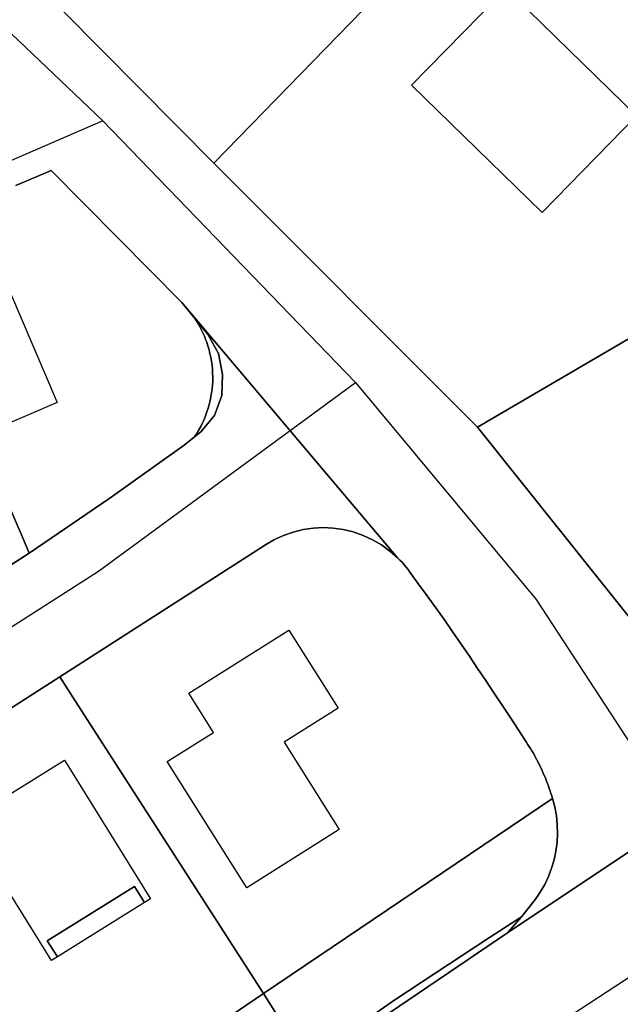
# Model space of a CAD drawing. Extents: x 577960 to 582939, y 6017202 to 6023066.
# Tile 167 of 217: x 579823 to 579866, y 6022132 to 6022201. Entities that reach past the tile are written whole.
import ezdxf

# ---------------------------------------------------------------- set-up
doc = ezdxf.new("R2010")
doc.units = 0
doc.header["$MEASUREMENT"] = 0
doc.linetypes.add('D', pattern=[0])
for name, color, linetype in [('LI__FLUR', 7, 'D'), ('LI__GEB', 7, 'Continuous'), ('LI__STRASSE', 7, 'Continuous')]:
    doc.layers.add(name, color=color, linetype=linetype)

msp = doc.modelspace()

# ---------------------------------------------------------------- linework, layer by layer
at = {"layer": 'LI__FLUR', "color": 8, "linetype": 'D', "true_color": 0x808080}
for p, q in [((579885.897, 6022241.341), (579836.966, 6022191.106)), ((579836.966, 6022191.106), (579885.897, 6022241.341)), ((579836.966, 6022191.106), (579826.421, 6022201.761)), ((579826.421, 6022201.761), (579836.966, 6022191.106)), ((579855.528, 6022172.524), (579836.966, 6022191.106)), ((579836.966, 6022191.106), (579855.528, 6022172.524)), ((579825.521, 6022190.597), (579823.052, 6022189.527)), ((579823.052, 6022189.527), (579825.521, 6022190.597)), ((579832.548, 6022183.49), (579825.521, 6022190.597)), ((579825.521, 6022190.597), (579832.548, 6022183.49)), ((579881.908, 6022187.946), (579855.528, 6022172.524)), ((579855.528, 6022172.524), (579881.908, 6022187.946)), ((579834.727, 6022181.301), (579832.548, 6022183.49)), ((579832.548, 6022183.49), (579834.727, 6022181.301)), ((579834.727, 6022181.301), (579849.9, 6022163.308)), ((579835.656, 6022180.151), (579834.727, 6022181.301)), ((579849.9, 6022163.308), (579834.727, 6022181.301)), ((579834.727, 6022181.301), (579835.656, 6022180.151)), ((579835.739, 6022180.022), (579835.656, 6022180.151)), ((579835.656, 6022180.151), (579836.586, 6022179.012)), ((579836.586, 6022179.012), (579835.656, 6022180.151)), ((579835.656, 6022180.151), (579835.739, 6022180.022)), ((579835.82, 6022179.891), (579835.739, 6022180.022)), ((579835.739, 6022180.022), (579835.82, 6022179.891)), ((579835.898, 6022179.758), (579835.82, 6022179.891)), ((579835.82, 6022179.891), (579835.898, 6022179.758)), ((579835.973, 6022179.624), (579835.898, 6022179.758)), ((579835.898, 6022179.758), (579835.973, 6022179.624)), ((579836.046, 6022179.488), (579835.973, 6022179.624)), ((579835.973, 6022179.624), (579836.046, 6022179.488)), ((579836.116, 6022179.351), (579836.046, 6022179.488)), ((579836.046, 6022179.488), (579836.116, 6022179.351)), ((579836.183, 6022179.213), (579836.116, 6022179.351)), ((579836.116, 6022179.351), (579836.183, 6022179.213)), ((579836.248, 6022179.073), (579836.183, 6022179.213)), ((579836.183, 6022179.213), (579836.248, 6022179.073)), ((579836.309, 6022178.932), (579836.248, 6022179.073)), ((579836.248, 6022179.073), (579836.309, 6022178.932)), ((579836.368, 6022178.79), (579836.309, 6022178.932)), ((579836.309, 6022178.932), (579836.368, 6022178.79)), ((579836.423, 6022178.646), (579836.368, 6022178.79)), ((579836.368, 6022178.79), (579836.423, 6022178.646)), ((579836.476, 6022178.502), (579836.423, 6022178.646)), ((579836.423, 6022178.646), (579836.476, 6022178.502)), ((579836.586, 6022179.012), (579837.296, 6022177.702)), ((579837.296, 6022177.702), (579836.586, 6022179.012)), ((579836.562, 6022178.236), (579836.476, 6022178.502)), ((579836.476, 6022178.502), (579836.562, 6022178.236)), ((579836.638, 6022177.968), (579836.562, 6022178.236)), ((579836.562, 6022178.236), (579836.638, 6022177.968)), ((579836.705, 6022177.697), (579836.638, 6022177.968)), ((579836.638, 6022177.968), (579836.705, 6022177.697)), ((579836.762, 6022177.424), (579836.705, 6022177.697)), ((579836.705, 6022177.697), (579836.762, 6022177.424)), ((579836.809, 6022177.149), (579836.762, 6022177.424)), ((579836.762, 6022177.424), (579836.809, 6022177.149)), ((579837.296, 6022177.702), (579837.586, 6022176.223)), ((579837.586, 6022176.223), (579837.296, 6022177.702)), ((579836.846, 6022176.872), (579836.809, 6022177.149)), ((579836.809, 6022177.149), (579836.846, 6022176.872)), ((579836.873, 6022176.595), (579836.846, 6022176.872)), ((579836.846, 6022176.872), (579836.873, 6022176.595)), ((579836.889, 6022176.317), (579836.873, 6022176.595)), ((579836.873, 6022176.595), (579836.889, 6022176.317)), ((579836.896, 6022176.038), (579836.889, 6022176.317)), ((579836.889, 6022176.317), (579836.896, 6022176.038)), ((579836.893, 6022175.759), (579836.896, 6022176.038)), ((579836.896, 6022176.038), (579836.893, 6022175.759)), ((579837.586, 6022176.223), (579837.526, 6022174.733)), ((579837.526, 6022174.733), (579837.586, 6022176.223)), ((579836.818, 6022174.928), (579836.856, 6022175.203)), ((579836.856, 6022175.203), (579836.818, 6022174.928)), ((579836.856, 6022175.203), (579836.879, 6022175.481)), ((579836.879, 6022175.481), (579836.856, 6022175.203)), ((579836.879, 6022175.481), (579836.893, 6022175.759)), ((579836.893, 6022175.759), (579836.879, 6022175.481)), ((579836.714, 6022174.384), (579836.771, 6022174.655)), ((579836.771, 6022174.655), (579836.714, 6022174.384)), ((579836.771, 6022174.655), (579836.818, 6022174.928)), ((579836.818, 6022174.928), (579836.771, 6022174.655)), ((579837.526, 6022174.733), (579837.026, 6022173.334)), ((579837.026, 6022173.334), (579837.526, 6022174.733)), ((579836.486, 6022173.584), (579836.571, 6022173.848)), ((579836.571, 6022173.848), (579836.486, 6022173.584)), ((579836.571, 6022173.848), (579836.647, 6022174.115)), ((579836.647, 6022174.115), (579836.571, 6022173.848)), ((579836.647, 6022174.115), (579836.714, 6022174.384)), ((579836.714, 6022174.384), (579836.647, 6022174.115)), ((579837.026, 6022173.334), (579836.056, 6022172.175)), ((579836.056, 6022172.175), (579837.026, 6022173.334)), ((579836.172, 6022172.81), (579836.286, 6022173.064)), ((579836.286, 6022173.064), (579836.172, 6022172.81)), ((579836.286, 6022173.064), (579836.391, 6022173.322)), ((579836.391, 6022173.322), (579836.286, 6022173.064)), ((579836.391, 6022173.322), (579836.486, 6022173.584)), ((579836.486, 6022173.584), (579836.391, 6022173.322)), ((579835.917, 6022172.315), (579836.049, 6022172.56)), ((579836.049, 6022172.56), (579835.917, 6022172.315)), ((579836.049, 6022172.56), (579836.172, 6022172.81)), ((579836.172, 6022172.81), (579836.049, 6022172.56)), ((579875.16, 6022147.894), (579855.528, 6022172.524)), ((579855.528, 6022172.524), (579875.16, 6022147.894)), ((579823.581, 6022164.599), (579820.432, 6022171.885)), ((579820.432, 6022171.885), (579823.581, 6022164.599)), ((579834.877, 6022171.245), (579835.616, 6022171.825)), ((579835.616, 6022171.825), (579834.877, 6022171.245)), ((579836.056, 6022172.175), (579835.616, 6022171.825)), ((579835.616, 6022171.825), (579836.056, 6022172.175)), ((579835.616, 6022171.825), (579835.776, 6022172.075)), ((579835.776, 6022172.075), (579835.616, 6022171.825)), ((579835.776, 6022172.075), (579835.917, 6022172.315)), ((579835.917, 6022172.315), (579835.776, 6022172.075)), ((579829.589, 6022167.467), (579834.877, 6022171.245)), ((579834.877, 6022171.245), (579829.589, 6022167.467)), ((579823.991, 6022163.649), (579829.589, 6022167.467)), ((579829.589, 6022167.467), (579823.991, 6022163.649)), ((579844.666, 6022165.438), (579843.955, 6022165.403)), ((579843.955, 6022165.403), (579844.666, 6022165.438)), ((579845.377, 6022165.406), (579844.666, 6022165.438)), ((579844.666, 6022165.438), (579845.377, 6022165.406)), ((579841.881, 6022164.895), (579841.232, 6022164.597)), ((579841.232, 6022164.597), (579841.881, 6022164.895)), ((579842.556, 6022165.13), (579841.881, 6022164.895)), ((579841.881, 6022164.895), (579842.556, 6022165.13)), ((579843.25, 6022165.3), (579842.556, 6022165.13)), ((579842.556, 6022165.13), (579843.25, 6022165.3)), ((579843.955, 6022165.403), (579843.25, 6022165.3)), ((579843.25, 6022165.3), (579843.955, 6022165.403)), ((579846.082, 6022165.307), (579845.377, 6022165.406)), ((579845.377, 6022165.406), (579846.082, 6022165.307)), ((579846.789, 6022165.134), (579846.082, 6022165.307)), ((579846.082, 6022165.307), (579846.789, 6022165.134)), ((579847.476, 6022164.894), (579846.789, 6022165.134)), ((579846.789, 6022165.134), (579847.476, 6022164.894)), ((579848.137, 6022164.588), (579847.476, 6022164.894)), ((579847.476, 6022164.894), (579848.137, 6022164.588)), ((579823.991, 6022163.649), (579823.581, 6022164.599)), ((579823.581, 6022164.599), (579823.991, 6022163.649)), ((579840.614, 6022164.238), (579826.14, 6022154.943)), ((579826.14, 6022154.943), (579840.614, 6022164.238)), ((579841.232, 6022164.597), (579840.614, 6022164.238)), ((579840.614, 6022164.238), (579841.232, 6022164.597)), ((579848.765, 6022164.219), (579848.137, 6022164.588)), ((579848.137, 6022164.588), (579848.765, 6022164.219)), ((579849.355, 6022163.791), (579848.765, 6022164.219)), ((579848.765, 6022164.219), (579849.355, 6022163.791)), ((579818.973, 6022160.421), (579823.991, 6022163.649)), ((579823.991, 6022163.649), (579818.973, 6022160.421)), ((579849.9, 6022163.308), (579849.355, 6022163.791)), ((579849.355, 6022163.791), (579849.9, 6022163.308)), ((579850.062, 6022163.156), (579849.9, 6022163.308)), ((579849.9, 6022163.308), (579850.062, 6022163.156)), ((579850.218, 6022162.997), (579850.062, 6022163.156)), ((579850.062, 6022163.156), (579850.218, 6022162.997)), ((579850.367, 6022162.831), (579850.218, 6022162.997)), ((579850.218, 6022162.997), (579850.367, 6022162.831)), ((579850.509, 6022162.659), (579850.367, 6022162.831)), ((579850.367, 6022162.831), (579850.509, 6022162.659)), ((579850.643, 6022162.482), (579850.509, 6022162.659)), ((579850.509, 6022162.659), (579850.643, 6022162.482)), ((579850.77, 6022162.299), (579850.643, 6022162.482)), ((579850.643, 6022162.482), (579850.77, 6022162.299)), ((579851.385, 6022161.465), (579850.77, 6022162.299)), ((579850.77, 6022162.299), (579851.385, 6022161.465)), ((579851.993, 6022160.627), (579851.385, 6022161.465)), ((579851.385, 6022161.465), (579851.993, 6022160.627)), ((579852.596, 6022159.784), (579851.993, 6022160.627)), ((579851.993, 6022160.627), (579852.596, 6022159.784)), ((579853.193, 6022158.937), (579852.596, 6022159.784)), ((579852.596, 6022159.784), (579853.193, 6022158.937)), ((579853.783, 6022158.086), (579853.193, 6022158.937)), ((579853.193, 6022158.937), (579853.783, 6022158.086)), ((579854.368, 6022157.231), (579853.783, 6022158.086)), ((579853.783, 6022158.086), (579854.368, 6022157.231)), ((579854.953, 6022156.38), (579854.368, 6022157.231)), ((579854.368, 6022157.231), (579854.953, 6022156.38)), ((579855.533, 6022155.526), (579854.953, 6022156.38)), ((579854.953, 6022156.38), (579855.533, 6022155.526)), ((579856.11, 6022154.669), (579855.533, 6022155.526)), ((579855.533, 6022155.526), (579856.11, 6022154.669)), ((579811.835, 6022145.748), (579826.14, 6022154.943)), ((579826.14, 6022154.943), (579811.835, 6022145.748)), ((579826.14, 6022154.943), (579827.219, 6022153.254)), ((579827.219, 6022153.254), (579826.14, 6022154.943)), ((579856.683, 6022153.81), (579856.11, 6022154.669)), ((579856.11, 6022154.669), (579856.683, 6022153.81)), ((579857.252, 6022152.948), (579856.683, 6022153.81)), ((579856.683, 6022153.81), (579857.252, 6022152.948)), ((579827.219, 6022153.254), (579840.463, 6022132.633)), ((579840.463, 6022132.633), (579827.219, 6022153.254)), ((579857.817, 6022152.083), (579857.252, 6022152.948)), ((579857.252, 6022152.948), (579857.817, 6022152.083)), ((579858.946, 6022150.354), (579857.817, 6022152.083)), ((579857.817, 6022152.083), (579858.946, 6022150.354)), ((579859.048, 6022150.201), (579858.946, 6022150.354)), ((579858.946, 6022150.354), (579859.048, 6022150.201)), ((579859.148, 6022150.046), (579859.048, 6022150.201)), ((579859.048, 6022150.201), (579859.148, 6022150.046)), ((579859.246, 6022149.89), (579859.148, 6022150.046)), ((579859.148, 6022150.046), (579859.246, 6022149.89)), ((579859.342, 6022149.733), (579859.246, 6022149.89)), ((579859.246, 6022149.89), (579859.342, 6022149.733)), ((579859.435, 6022149.574), (579859.342, 6022149.733)), ((579859.342, 6022149.733), (579859.435, 6022149.574)), ((579859.526, 6022149.414), (579859.435, 6022149.574)), ((579859.435, 6022149.574), (579859.526, 6022149.414)), ((579859.615, 6022149.252), (579859.526, 6022149.414)), ((579859.526, 6022149.414), (579859.615, 6022149.252)), ((579859.702, 6022149.089), (579859.615, 6022149.252)), ((579859.615, 6022149.252), (579859.702, 6022149.089)), ((579859.787, 6022148.924), (579859.702, 6022149.089)), ((579859.702, 6022149.089), (579859.787, 6022148.924)), ((579859.869, 6022148.759), (579859.787, 6022148.924)), ((579859.787, 6022148.924), (579859.869, 6022148.759)), ((579859.949, 6022148.592), (579859.869, 6022148.759)), ((579859.869, 6022148.759), (579859.949, 6022148.592)), ((579860.026, 6022148.425), (579859.949, 6022148.592)), ((579859.949, 6022148.592), (579860.026, 6022148.425)), ((579860.104, 6022148.259), (579860.026, 6022148.425)), ((579860.026, 6022148.425), (579860.104, 6022148.259)), ((579860.179, 6022148.093), (579860.104, 6022148.259)), ((579860.104, 6022148.259), (579860.179, 6022148.093)), ((579860.252, 6022147.925), (579860.179, 6022148.093)), ((579860.179, 6022148.093), (579860.252, 6022147.925)), ((579860.322, 6022147.756), (579860.252, 6022147.925)), ((579860.252, 6022147.925), (579860.322, 6022147.756)), ((579860.39, 6022147.586), (579860.322, 6022147.756)), ((579860.322, 6022147.756), (579860.39, 6022147.586)), ((579860.456, 6022147.415), (579860.39, 6022147.586)), ((579860.39, 6022147.586), (579860.456, 6022147.415)), ((579860.519, 6022147.244), (579860.456, 6022147.415)), ((579860.456, 6022147.415), (579860.519, 6022147.244)), ((579860.579, 6022147.072), (579860.519, 6022147.244)), ((579860.519, 6022147.244), (579860.579, 6022147.072)), ((579860.637, 6022146.899), (579860.579, 6022147.072)), ((579860.579, 6022147.072), (579860.637, 6022146.899)), ((579860.692, 6022146.725), (579860.637, 6022146.899)), ((579860.637, 6022146.899), (579860.692, 6022146.725)), ((579860.745, 6022146.551), (579860.692, 6022146.725)), ((579860.692, 6022146.725), (579860.745, 6022146.551)), ((579840.463, 6022132.633), (579860.796, 6022146.376)), ((579860.796, 6022146.376), (579840.463, 6022132.633)), ((579860.796, 6022146.376), (579860.745, 6022146.551)), ((579860.745, 6022146.551), (579860.796, 6022146.376)), ((579860.796, 6022146.376), (579860.958, 6022145.772)), ((579860.958, 6022145.772), (579860.796, 6022146.376)), ((579860.958, 6022145.772), (579861.073, 6022145.157)), ((579861.073, 6022145.157), (579860.958, 6022145.772)), ((579861.073, 6022145.157), (579861.139, 6022144.535)), ((579861.139, 6022144.535), (579861.073, 6022145.157)), ((579861.139, 6022144.535), (579861.156, 6022143.911)), ((579861.156, 6022143.911), (579861.139, 6022144.535)), ((579867.863, 6022143.747), (579857.647, 6022136.9)), ((579857.647, 6022136.9), (579867.863, 6022143.747)), ((579861.125, 6022143.287), (579861.045, 6022142.667)), ((579861.045, 6022142.667), (579861.125, 6022143.287)), ((579861.156, 6022143.911), (579861.125, 6022143.287)), ((579861.125, 6022143.287), (579861.156, 6022143.911)), ((579861.045, 6022142.667), (579860.916, 6022142.058)), ((579860.916, 6022142.058), (579861.045, 6022142.667)), ((579860.916, 6022142.058), (579860.74, 6022141.461)), ((579860.74, 6022141.461), (579860.916, 6022142.058)), ((579860.74, 6022141.461), (579860.518, 6022140.88)), ((579860.518, 6022140.88), (579860.74, 6022141.461)), ((579860.518, 6022140.88), (579860.253, 6022140.32)), ((579860.253, 6022140.32), (579860.518, 6022140.88)), ((579859.945, 6022139.782), (579859.596, 6022139.269)), ((579859.596, 6022139.269), (579859.945, 6022139.782)), ((579860.253, 6022140.32), (579859.945, 6022139.782)), ((579859.945, 6022139.782), (579860.253, 6022140.32)), ((579859.596, 6022139.269), (579858.616, 6022138.04)), ((579858.616, 6022138.04), (579859.596, 6022139.269)), ((579856.367, 6022136.57), (579858.616, 6022138.04)), ((579858.616, 6022138.04), (579856.367, 6022136.57)), ((579858.616, 6022138.04), (579857.647, 6022136.9)), ((579857.647, 6022136.9), (579858.616, 6022138.04)), ((579857.647, 6022136.9), (579846.771, 6022129.554)), ((579846.771, 6022129.554), (579857.647, 6022136.9)), ((579849.72, 6022132.183), (579856.367, 6022136.57)), ((579856.367, 6022136.57), (579849.72, 6022132.183)), ((579840.463, 6022132.633), (579826.369, 6022123.108)), ((579826.369, 6022123.108), (579840.463, 6022132.633)), ((579840.463, 6022132.633), (579843.492, 6022127.905)), ((579843.492, 6022127.905), (579840.463, 6022132.633)), ((579843.492, 6022127.905), (579849.72, 6022132.183)), ((579849.72, 6022132.183), (579843.492, 6022127.905))]:
    msp.add_line(p, q, dxfattribs=at)
at = {"layer": 'LI__GEB', "color": 5, "linetype": 'D', "true_color": 0x0000ff}
for p, q in [((579850.891, 6022196.603), (579857.538, 6022203.4)), ((579857.538, 6022203.4), (579866.724, 6022194.423)), ((579860.077, 6022187.617), (579850.891, 6022196.603)), ((579866.724, 6022194.423), (579860.077, 6022187.617)), ((579821.762, 6022184.03), (579825.96, 6022174.254)), ((579825.96, 6022174.254), (579820.432, 6022171.885)), ((579835.206, 6022153.793), (579842.253, 6022158.231)), ((579842.253, 6022158.231), (579845.712, 6022152.733)), ((579836.945, 6022151.024), (579835.206, 6022153.793)), ((579845.712, 6022152.733), (579841.913, 6022150.344)), ((579833.687, 6022148.975), (579836.945, 6022151.024)), ((579841.913, 6022150.344), (579845.792, 6022144.187)), ((579819.482, 6022144.738), (579826.469, 6022149.076)), ((579826.469, 6022149.076), (579832.527, 6022139.31)), ((579839.294, 6022140.089), (579833.687, 6022148.975)), ((579825.55, 6022134.952), (579819.482, 6022144.738)), ((579845.792, 6022144.187), (579839.294, 6022140.089)), ((579831.387, 6022140.18), (579825.25, 6022136.352)), ((579832.097, 6022139.05), (579831.387, 6022140.18)), ((579832.527, 6022139.31), (579832.097, 6022139.05)), ((579825.25, 6022136.352), (579825.969, 6022135.212)), ((579825.969, 6022135.212), (579825.55, 6022134.952))]:
    msp.add_line(p, q, dxfattribs=at)
at = {"layer": 'LI__GEB', "color": 5, "linetype": 'D', "true_color": 0x0100ff}
for p, q in [((579825.25, 6022136.352), (579831.387, 6022140.18)), ((579831.387, 6022140.18), (579832.097, 6022139.05)), ((579832.097, 6022139.05), (579825.969, 6022135.212)), ((579825.969, 6022135.212), (579825.25, 6022136.352))]:
    msp.add_line(p, q, dxfattribs=at)
at = {"layer": 'LI__STRASSE', "color": 251, "linetype": 'D', "true_color": 0x656464}
for p, q in [((579829.168, 6022194.092), (579806.377, 6022215.756)), ((579829.168, 6022194.092), (579756.913, 6022162.799)), ((579846.952, 6022175.663), (579829.168, 6022194.092)), ((579828.859, 6022162.369), (579846.952, 6022175.663)), ((579846.952, 6022175.663), (579859.646, 6022160.369)), ((579785.976, 6022134.984), (579828.859, 6022162.369)), ((579859.646, 6022160.369), (579873.751, 6022138.748)), ((579843.155, 6022118.733), (579873.751, 6022138.748))]:
    msp.add_line(p, q, dxfattribs=at)

doc.saveas('drawing.dxf')
